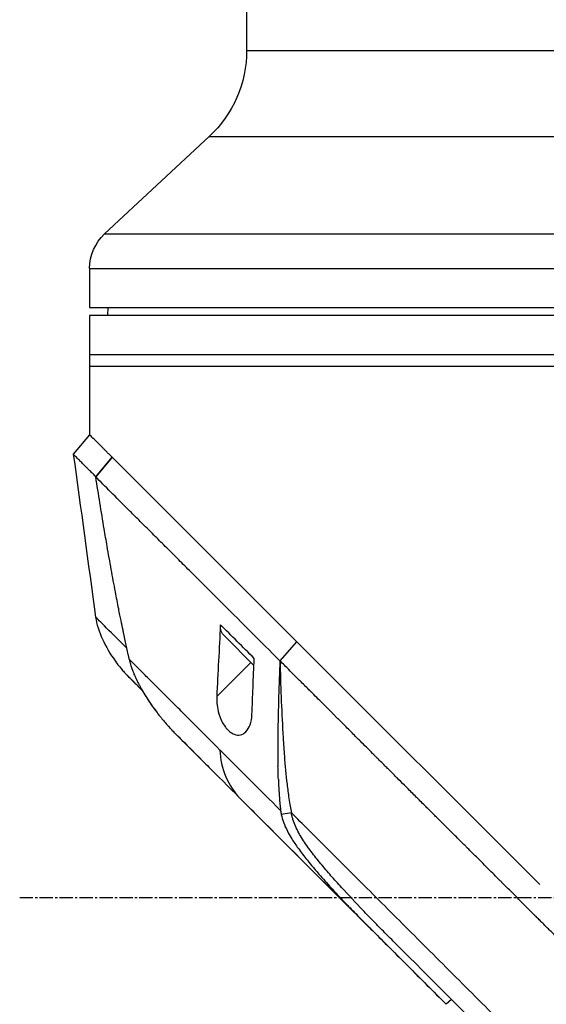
# Model space of a CAD drawing. Header units: millimetres. Extents: x 0 to 4378, y 0 to 2397.
# Tile 151 of 256: x 174 to 241, y 1222 to 1348. Entities that reach past the tile are written whole.
import ezdxf

# ---------------------------------------------------------------- set-up
doc = ezdxf.new("R2010")
doc.units = ezdxf.units.MM
doc.header["$LTSCALE"] = 0.2
doc.linetypes.add('CENTER2', pattern=[1.125, 0.75, -0.125, 0.125, -0.125])
doc.layers.add('02_Center Line', color=1, linetype='CENTER2')

# ---------------------------------------------------------------- blocks, each defined once
blk = doc.blocks.new('Blk$A16R2-5W24D')
for p, q in [((39, 1203.5), (39, 844.08)), ((39, 844.08), (-39, 844.08)), ((43.77, 833.11), (-43.77, 833.11)), ((43.77, 833.11), (57.09, 820.69)), ((57.09, 820.69), (-57.09, 820.69)), ((59, 816.3), (-59, 816.3)), ((59, 816.3), (59, 811.3)), ((59, 811.3), (-59, 811.3)), ((56.7, 811.3), (56.71, 810.3)), ((-59, 810.3), (59, 810.3)), ((59, 810.3), (59, 795.1)), ((-59, 805.3), (59, 805.3)), ((-59, 803.8), (59, 803.8)), ((59.01, 795.11), (61.08, 792.62)), ((32.62, 768.72), (56.13, 792.23)), ((56.14, 792.24), (56.13, 792.23)), ((58.22, 789.73), (56.13, 792.23)), ((56.14, 792.24), (58.21, 789.75)), ((58.2, 789.72), (58.2, 789.72)), ((58.22, 789.73), (58.21, 789.75)), ((58.21, 789.73), (58.21, 789.73)), ((58.24, 771.86), (58.24, 771.86)), ((38.08, 765.69), (41.84, 769.46)), ((1.68, 737.78), (32.6, 768.7)), ((32.62, 768.72), (32.6, 768.7)), ((34.75, 766.29), (32.6, 768.7)), ((32.62, 768.72), (34.77, 766.3)), ((34.75, 766.29), (34.77, 766.3)), ((38.04, 766.59), (38.04, 766.59)), ((38.47, 766.08), (42.81, 761.74)), ((54.16, 764.38), (54.16, 764.38)), ((47.74, 756.66), (44.61, 753.53)), ((45.22, 754.14), (45.22, 754.14)), ((38.26, 747.18), (13.59, 722.51)), ((33.3, 746.92), (34.59, 746.72)), ((29.81, 740.73), (29.81, 740.73)), ((28.28, 738.92), (28.28, 738.92)), ((26.77, 735.7), (27.24, 736.17)), ((23.17, 733.43), (23.17, 733.43)), ((12.92, 723.14), (13.58, 722.51))]:
    blk.add_line(p, q)
for centre, radius, start, end in [((54, 844.08), 15, 180, 227), ((53, 816.3), 6, 0, 47)]:
    blk.add_arc(centre, radius, start, end)
for centre, major_axis, ratio, start_param, end_param in [((39.71, 771.58), (2.13, -2.12), 0.723634, 6.280692, 6.957577), ((-41.72, 667.2), (97.82, 97.82), 0.000026, 0.415266, 0.449959), ((2.68, 715.21), (62.35, 62.35), 0.000017, 5.251206, 5.402962)]:
    blk.add_ellipse(centre, major_axis=major_axis, ratio=ratio, start_param=start_param, end_param=end_param)
for points, knots in [([(56.14, 792.24), (56.25, 792.35), (56.37, 792.47), (56.58, 792.68), (56.68, 792.78), (56.88, 792.98), (56.98, 793.08), (57.18, 793.28), (57.27, 793.37), (57.71, 793.81), (58.01, 794.11), (58.5, 794.6), (58.69, 794.79), (58.94, 795.04), (59.01, 795.11), (59.01, 795.11)], [-1, -1, -1, -1, -0.9375, -0.9375, -0.875, -0.875, -0.8125, -0.8125, -0.75, -0.75, -0.5, -0.5, -0.25, -0.25, 0, 0, 0, 0]), ([(58.21, 789.75), (58.29, 789.83), (58.37, 789.91), (58.52, 790.06), (58.61, 790.15), (58.8, 790.33), (58.94, 790.47), (59.1, 790.64), (59.15, 790.68), (59.28, 790.82), (59.39, 790.92), (59.58, 791.12), (59.7, 791.23), (59.95, 791.49), (60.08, 791.62), (60.34, 791.88), (60.47, 792), (60.66, 792.19), (60.73, 792.26), (60.89, 792.42), (60.96, 792.49), (61.06, 792.58), (61.09, 792.61), (61.08, 792.62)], [-1.7641, -1.7641, -1.7641, -1.7641, -1.717212, -1.717212, -1.664917, -1.664917, -1.509212, -1.509212, -1.471418, -1.471418, -1.368776, -1.368776, -1.210279, -1.210279, -0.998956, -0.998956, -0.750291, -0.750291, -0.563416, -0.563416, -0.281667, -0.281667, 0, 0, 0, 0]), ([(34.77, 766.3), (37.24, 768.76), (39.63, 771.15), (42.49, 774.01), (43.05, 774.58), (44.17, 775.69), (44.72, 776.24), (45.54, 777.05), (45.81, 777.32), (46.34, 777.85), (46.61, 778.11), (47.14, 778.64), (47.4, 778.9), (47.91, 779.42), (48.16, 779.68), (48.92, 780.44), (49.43, 780.93), (50.4, 781.9), (50.88, 782.38), (51.81, 783.31), (52.27, 783.76), (53.15, 784.64), (53.58, 785.07), (54.82, 786.31), (55.59, 787.09), (57.01, 788.5), (57.65, 789.16), (58.22, 789.73)], [0, 0, 0, 0, 0.25, 0.25, 0.3125, 0.3125, 0.375, 0.375, 0.40625, 0.40625, 0.4375, 0.4375, 0.46875, 0.46875, 0.5, 0.5, 0.5625, 0.5625, 0.625, 0.625, 0.6875, 0.6875, 0.75, 0.75, 0.875, 0.875, 0.9999999, 0.9999999, 0.9999999, 0.9999999]), ([(53.96, 766.49), (53.96, 766.52), (53.97, 766.55), (53.98, 766.61), (53.99, 766.65), (54.02, 766.75), (54.03, 766.82), (54.08, 767.02), (54.11, 767.16), (54.2, 767.56), (54.25, 767.83), (54.42, 768.6), (54.54, 769.15), (54.69, 769.86), (54.72, 770.02), (54.83, 770.59), (54.92, 771), (55.05, 771.64), (55.1, 771.87), (55.2, 772.38), (55.25, 772.65), (55.44, 773.63), (55.58, 774.35), (55.9, 776.02), (56.07, 776.98), (56.43, 778.92), (56.6, 779.9), (56.9, 781.62), (57.02, 782.35), (57.33, 784.2), (57.51, 785.31), (57.87, 787.52), (58.04, 788.63), (58.22, 789.73)], [-2.404467, -2.404467, -2.404467, -2.404467, -2.38808, -2.38808, -2.374992, -2.374992, -2.352767, -2.352767, -2.307428, -2.307428, -2.215977, -2.215977, -2.043234, -2.043234, -1.996265, -1.996265, -1.870126, -1.870126, -1.797499, -1.797499, -1.714594, -1.714594, -1.493987, -1.493987, -1.199681, -1.199681, -0.898168, -0.898168, -0.672429, -0.672429, -0.336384, -0.336384, -0.000002, -0.000002, -0.000002, -0.000002]), ([(42.34, 770.89), (42.42, 769.36), (42.5, 767.81), (42.66, 764.74), (42.74, 763.24), (42.81, 761.74)], [0.000001, 0.000001, 0.000001, 0.000001, 0.555059, 0.555059, 1.110141, 1.110141, 1.110141, 1.110141]), ([(-30.18, 701.34), (-29.79, 701.73), (-29.39, 702.14), (-28.97, 702.56), (-28.55, 702.98), (-28.13, 703.4), (-27.69, 703.84), (-27.55, 703.98), (-27.41, 704.12), (-27.27, 704.26), (-27.13, 704.4), (-26.99, 704.54), (-26.85, 704.68), (-26.71, 704.82), (-26.57, 704.96), (-26.43, 705.1), (-26.42, 705.12), (-26.4, 705.13), (-26.39, 705.14), (-26.27, 705.26), (-26.17, 705.37), (-26.06, 705.47), (-25.95, 705.58), (-25.84, 705.69), (-25.73, 705.8), (-25.64, 705.89), (-25.54, 705.99), (-25.45, 706.08), (-25.14, 706.39), (-24.81, 706.72), (-24.48, 707.05), (-24.14, 707.39), (-23.8, 707.73), (-23.44, 708.09), (-23.34, 708.19), (-23.23, 708.3), (-23.13, 708.4), (-23.02, 708.5), (-22.92, 708.61), (-22.82, 708.71), (-22.72, 708.81), (-22.61, 708.91), (-22.52, 709.01), (-22.5, 709.03), (-22.49, 709.04), (-22.48, 709.05), (-22.45, 709.08), (-22.43, 709.1), (-22.41, 709.12), (-22.37, 709.16), (-22.34, 709.19), (-22.31, 709.22), (-22.28, 709.24), (-22.26, 709.27), (-22.24, 709.29), (-22.17, 709.36), (-22.09, 709.43), (-22, 709.52), (-21.91, 709.62), (-21.81, 709.72), (-21.69, 709.83), (-21.58, 709.95), (-21.45, 710.07), (-21.32, 710.21), (-21.3, 710.23), (-21.28, 710.25), (-21.26, 710.27), (-21.11, 710.41), (-20.96, 710.57), (-20.79, 710.74), (-20.72, 710.8), (-20.66, 710.87), (-20.59, 710.93), (-20.54, 710.98), (-20.48, 711.04), (-20.43, 711.09), (-20.33, 711.19), (-20.23, 711.29), (-20.14, 711.39), (-20.04, 711.49), (-19.94, 711.58), (-19.85, 711.67), (-19.83, 711.69), (-19.8, 711.72), (-19.78, 711.74), (-19.58, 711.94), (-19.39, 712.13), (-19.21, 712.31), (-19.03, 712.49), (-18.87, 712.65), (-18.71, 712.81), (-18.6, 712.92), (-18.5, 713.02), (-18.4, 713.12), (-18.17, 713.34), (-17.94, 713.58), (-17.69, 713.83), (-17.44, 714.08), (-17.18, 714.34), (-16.9, 714.62), (-16.63, 714.89), (-16.33, 715.18), (-16.03, 715.49), (-15.74, 715.78), (-15.44, 716.08), (-15.13, 716.39), (-15.11, 716.41), (-15.09, 716.42), (-15.08, 716.44), (-14.98, 716.54), (-14.88, 716.64), (-14.78, 716.74), (-14.68, 716.84), (-14.57, 716.94), (-14.48, 717.04), (-14.44, 717.08), (-14.4, 717.12), (-14.36, 717.16), (-14.35, 717.17), (-14.34, 717.18), (-14.32, 717.19), (-14.08, 717.44), (-13.83, 717.69), (-13.59, 717.93), (-13.35, 718.17), (-13.1, 718.42), (-12.86, 718.66), (-12.62, 718.9), (-12.38, 719.14), (-12.14, 719.38), (-12.07, 719.45), (-12.01, 719.51), (-11.94, 719.58), (-11.62, 719.9), (-11.31, 720.21), (-10.99, 720.53), (-10.73, 720.79), (-10.47, 721.06), (-10.21, 721.32), (-9.84, 721.68), (-9.47, 722.05), (-9.11, 722.42), (-8.74, 722.79), (-8.37, 723.16), (-8, 723.52), (-7.63, 723.9), (-7.26, 724.27), (-6.9, 724.63), (-6.63, 724.9), (-6.36, 725.17), (-6.1, 725.43), (-6.09, 725.44), (-6.08, 725.45), (-6.07, 725.46), (-5.97, 725.56), (-5.88, 725.65), (-5.78, 725.75), (-5.69, 725.84), (-5.6, 725.93), (-5.5, 726.03), (-5.49, 726.04), (-5.47, 726.06), (-5.46, 726.07), (-5.24, 726.29), (-5.01, 726.52), (-4.77, 726.76), (-4.7, 726.83), (-4.63, 726.91), (-4.55, 726.98), (-4.48, 727.06), (-4.4, 727.13), (-4.32, 727.21), (-4.3, 727.24), (-4.27, 727.26), (-4.25, 727.29), (-4.17, 727.36), (-4.09, 727.45), (-4.01, 727.53), (-3.92, 727.61), (-3.84, 727.69), (-3.76, 727.78), (-3.74, 727.79), (-3.72, 727.81), (-3.71, 727.83), (-3.53, 728.01), (-3.36, 728.17), (-3.21, 728.33), (-3.05, 728.48), (-2.91, 728.63), (-2.78, 728.76), (-2.66, 728.88), (-2.54, 729), (-2.44, 729.1), (-2.34, 729.2), (-2.25, 729.29), (-2.17, 729.37), (-2.09, 729.44), (-2.03, 729.51), (-1.97, 729.56), (-1.96, 729.58), (-1.94, 729.6), (-1.92, 729.62), (-1.9, 729.63), (-1.88, 729.65), (-1.86, 729.68), (-1.5, 730.04), (-1.13, 730.41), (-0.75, 730.79), (-0.43, 731.11), (-0.11, 731.44), (0.23, 731.77), (0.3, 731.84), (0.38, 731.92), (0.46, 732), (0.53, 732.08), (0.61, 732.15), (0.69, 732.23), (0.71, 732.26), (0.74, 732.28), (0.76, 732.3), (0.95, 732.49), (1.12, 732.66), (1.28, 732.83), (1.45, 732.99), (1.6, 733.15), (1.74, 733.29), (1.89, 733.43), (2.02, 733.56), (2.14, 733.68), (2.18, 733.73), (2.23, 733.77), (2.28, 733.82), (2.3, 733.84), (2.32, 733.86), (2.34, 733.89), (2.69, 734.23), (3.03, 734.57), (3.37, 734.91), (3.7, 735.25), (4.04, 735.59), (4.38, 735.93), (4.72, 736.27), (5.07, 736.61), (5.41, 736.96), (5.76, 737.31), (6.11, 737.65), (6.46, 738), (6.47, 738.01), (6.47, 738.02), (6.48, 738.02), (6.58, 738.13), (6.69, 738.24), (6.8, 738.34), (6.91, 738.45), (7.02, 738.57), (7.13, 738.68), (7.37, 738.92), (7.61, 739.15), (7.84, 739.39), (8.08, 739.62), (8.31, 739.86), (8.54, 740.08), (8.77, 740.32), (9.01, 740.55), (9.23, 740.78), (9.46, 741.01), (9.69, 741.23), (9.91, 741.45), (10.13, 741.68), (10.36, 741.9), (10.57, 742.11), (10.59, 742.13), (10.61, 742.15), (10.62, 742.17), (10.69, 742.23), (10.75, 742.29), (10.82, 742.36), (10.84, 742.38), (10.86, 742.4), (10.88, 742.42), (10.97, 742.51), (11.07, 742.62), (11.19, 742.73), (11.31, 742.85), (11.44, 742.98), (11.58, 743.12), (11.71, 743.24), (11.84, 743.38), (11.99, 743.53), (12.01, 743.54), (12.02, 743.56), (12.03, 743.57), (12.2, 743.74), (12.38, 743.92), (12.57, 744.11), (12.62, 744.16), (12.66, 744.2), (12.7, 744.24), (12.85, 744.39), (12.99, 744.53), (13.13, 744.67), (13.22, 744.75), (13.3, 744.84), (13.38, 744.92), (13.59, 745.13), (13.79, 745.33), (13.98, 745.51), (14.16, 745.69), (14.33, 745.86), (14.49, 746.02), (14.54, 746.07), (14.59, 746.12), (14.64, 746.18), (14.7, 746.23), (14.76, 746.29), (14.82, 746.35), (14.97, 746.5), (15.13, 746.66), (15.29, 746.82), (15.44, 746.97), (15.6, 747.13), (15.76, 747.28), (15.88, 747.41), (16.01, 747.54), (16.13, 747.66), (16.54, 748.07), (16.94, 748.46), (17.32, 748.85), (17.35, 748.87), (17.37, 748.9), (17.4, 748.92), (17.8, 749.33), (18.19, 749.72), (18.57, 750.09), (18.68, 750.21), (18.79, 750.32), (18.9, 750.43), (19.21, 750.73), (19.52, 751.04), (19.84, 751.37), (19.88, 751.4), (19.91, 751.43), (19.95, 751.47), (20.27, 751.79), (20.6, 752.13), (20.94, 752.47), (20.98, 752.5), (21.01, 752.53), (21.05, 752.57), (21.12, 752.64), (21.19, 752.72), (21.27, 752.79), (21.62, 753.14), (21.98, 753.5), (22.35, 753.87), (22.37, 753.89), (22.39, 753.91), (22.41, 753.93), (22.51, 754.03), (22.61, 754.13), (22.71, 754.23), (22.8, 754.32), (22.88, 754.4), (22.96, 754.48), (23.22, 754.75), (23.48, 755.01), (23.74, 755.27), (24, 755.53), (24.26, 755.78), (24.51, 756.04), (24.67, 756.2), (24.83, 756.36), (24.99, 756.51), (25.19, 756.71), (25.38, 756.91), (25.58, 757.11), (25.78, 757.31), (25.98, 757.51), (26.18, 757.71), (26.37, 757.9), (26.57, 758.1), (26.77, 758.3), (26.84, 758.37), (26.91, 758.44), (26.98, 758.51), (27, 758.53), (27.01, 758.54), (27.02, 758.55), (27.13, 758.66), (27.25, 758.78), (27.37, 758.9), (27.48, 759.01), (27.6, 759.13), (27.71, 759.24), (27.81, 759.34), (27.9, 759.44), (28, 759.53), (28.04, 759.58), (28.09, 759.62), (28.13, 759.67), (28.45, 759.98), (28.75, 760.29), (29.04, 760.58), (29.33, 760.87), (29.61, 761.15), (29.88, 761.41), (30.14, 761.67), (30.39, 761.93), (30.63, 762.17), (30.69, 762.22), (30.75, 762.28), (30.81, 762.34), (30.84, 762.38), (30.88, 762.41), (30.92, 762.45), (30.92, 762.46), (30.92, 762.46), (30.93, 762.46), (31.11, 762.65), (31.3, 762.84), (31.49, 763.03), (31.68, 763.21), (31.87, 763.4), (32.05, 763.59), (32.12, 763.66), (32.19, 763.73), (32.26, 763.8), (32.71, 764.25), (33.17, 764.7), (33.62, 765.16), (34, 765.54), (34.37, 765.91), (34.75, 766.29)], [-1, -1, -1, -1, -0.9789296, -0.9789296, -0.9789296, -0.9581244, -0.9581244, -0.9581244, -0.9515451, -0.9515451, -0.9515451, -0.9449348, -0.9449348, -0.9449348, -0.9382041, -0.9382041, -0.9382041, -0.9375, -0.9375, -0.9375, -0.9319977, -0.9319977, -0.9319977, -0.9263951, -0.9263951, -0.9263951, -0.921504, -0.921504, -0.921504, -0.9055419, -0.9055419, -0.9055419, -0.8896704, -0.8896704, -0.8896704, -0.8851265, -0.8851265, -0.8851265, -0.8805228, -0.8805228, -0.8805228, -0.875695, -0.875695, -0.875695, -0.875, -0.875, -0.875, -0.8738027, -0.8738027, -0.8738027, -0.871339, -0.871339, -0.871339, -0.8694745, -0.8694745, -0.8694745, -0.8642105, -0.8642105, -0.8642105, -0.8589421, -0.8589421, -0.8589421, -0.853667, -0.853667, -0.853667, -0.8528979, -0.8528979, -0.8528979, -0.8475582, -0.8475582, -0.8475582, -0.8455145, -0.8455145, -0.8455145, -0.84375, -0.84375, -0.84375, -0.8401552, -0.8401552, -0.8401552, -0.8363637, -0.8363637, -0.8363637, -0.8353788, -0.8353788, -0.8353788, -0.826964, -0.826964, -0.826964, -0.8184892, -0.8184892, -0.8184892, -0.8125358, -0.8125358, -0.8125358, -0.799416, -0.799416, -0.799416, -0.7862374, -0.7862374, -0.7862374, -0.7730127, -0.7730127, -0.7730127, -0.7604312, -0.7604312, -0.7604312, -0.7597326, -0.7597326, -0.7597326, -0.7557579, -0.7557579, -0.7557579, -0.7516937, -0.7516937, -0.7516937, -0.75, -0.75, -0.75, -0.7495095, -0.7495095, -0.7495095, -0.738744, -0.738744, -0.738744, -0.7278633, -0.7278633, -0.7278633, -0.7168641, -0.7168641, -0.7168641, -0.7138982, -0.7138982, -0.7138982, -0.699398, -0.699398, -0.699398, -0.6875, -0.6875, -0.6875, -0.6708213, -0.6708213, -0.6708213, -0.6540892, -0.6540892, -0.6540892, -0.6372304, -0.6372304, -0.6372304, -0.625, -0.625, -0.625, -0.6245336, -0.6245336, -0.6245336, -0.6200516, -0.6200516, -0.6200516, -0.6155535, -0.6155535, -0.6155535, -0.6148977, -0.6148977, -0.6148977, -0.6047574, -0.6047574, -0.6047574, -0.601782, -0.601782, -0.601782, -0.5990028, -0.5990028, -0.5990028, -0.5982143, -0.5982143, -0.5982143, -0.5957162, -0.5957162, -0.5957162, -0.5932599, -0.5932599, -0.5932599, -0.5927372, -0.5927372, -0.5927372, -0.5872406, -0.5872406, -0.5872406, -0.581718, -0.581718, -0.581718, -0.5763525, -0.5763525, -0.5763525, -0.5709392, -0.5709392, -0.5709392, -0.5654651, -0.5654651, -0.5654651, -0.5637081, -0.5637081, -0.5637081, -0.5625, -0.5625, -0.5625, -0.545469, -0.545469, -0.545469, -0.53125, -0.53125, -0.53125, -0.5282658, -0.5282658, -0.5282658, -0.5253909, -0.5253909, -0.5253909, -0.5245175, -0.5245175, -0.5245175, -0.5174983, -0.5174983, -0.5174983, -0.5103448, -0.5103448, -0.5103448, -0.5030587, -0.5030587, -0.5030587, -0.5001152, -0.5001152, -0.5001152, -0.4990096, -0.4990096, -0.4990096, -0.4837025, -0.4837025, -0.4837025, -0.4685308, -0.4685308, -0.4685308, -0.4531559, -0.4531559, -0.4531559, -0.4377811, -0.4377811, -0.4377811, -0.4375, -0.4375, -0.4375, -0.4329347, -0.4329347, -0.4329347, -0.4283694, -0.4283694, -0.4283694, -0.4184079, -0.4184079, -0.4184079, -0.408246, -0.408246, -0.408246, -0.3977585, -0.3977585, -0.3977585, -0.3870567, -0.3870567, -0.3870567, -0.3760297, -0.3760297, -0.3760297, -0.375, -0.375, -0.375, -0.370183, -0.370183, -0.370183, -0.3689622, -0.3689622, -0.3689622, -0.3630616, -0.3630616, -0.3630616, -0.3571539, -0.3571539, -0.3571539, -0.3517039, -0.3517039, -0.3517039, -0.3512462, -0.3512462, -0.3512462, -0.3451806, -0.3451806, -0.3451806, -0.34375, -0.34375, -0.34375, -0.3385373, -0.3385373, -0.3385373, -0.3351938, -0.3351938, -0.3351938, -0.3266595, -0.3266595, -0.3266595, -0.3181557, -0.3181557, -0.3181557, -0.3153279, -0.3153279, -0.3153279, -0.3125, -0.3125, -0.3125, -0.3057124, -0.3057124, -0.3057124, -0.2989718, -0.2989718, -0.2989718, -0.2935114, -0.2935114, -0.2935114, -0.2757097, -0.2757097, -0.2757097, -0.2745503, -0.2745503, -0.2745503, -0.2556523, -0.2556523, -0.2556523, -0.25, -0.25, -0.25, -0.2343962, -0.2343962, -0.2343962, -0.2327153, -0.2327153, -0.2327153, -0.2171142, -0.2171142, -0.2171142, -0.2155792, -0.2155792, -0.2155792, -0.2121786, -0.2121786, -0.2121786, -0.196408, -0.196408, -0.196408, -0.195491, -0.195491, -0.195491, -0.1911869, -0.1911869, -0.1911869, -0.1875, -0.1875, -0.1875, -0.1755694, -0.1755694, -0.1755694, -0.1636589, -0.1636589, -0.1636589, -0.15625, -0.15625, -0.15625, -0.1469514, -0.1469514, -0.1469514, -0.1377448, -0.1377448, -0.1377448, -0.1287205, -0.1287205, -0.1287205, -0.1255778, -0.1255778, -0.1255778, -0.125, -0.125, -0.125, -0.1200029, -0.1200029, -0.1200029, -0.1150898, -0.1150898, -0.1150898, -0.1110546, -0.1110546, -0.1110546, -0.1091039, -0.1091039, -0.1091039, -0.0953851, -0.0953851, -0.0953851, -0.0816866, -0.0816866, -0.0816866, -0.0680382, -0.0680382, -0.0680382, -0.064702, -0.064702, -0.064702, -0.0627335, -0.0627335, -0.0627335, -0.0625, -0.0625, -0.0625, -0.0529112, -0.0529112, -0.0529112, -0.0435346, -0.0435346, -0.0435346, -0.0400854, -0.0400854, -0.0400854, -0.01801, -0.01801, -0.01801, 0, 0, 0, 0]), ([(34.75, 766.29), (34.75, 766.09), (34.74, 765.89), (34.7, 764.16), (34.65, 762.62), (34.52, 759.56), (34.45, 758.01), (34.31, 755.67), (34.25, 754.89), (34.11, 752.94), (34, 751.75), (33.79, 749.96), (33.71, 749.36), (33.5, 748), (33.4, 747.5), (33.3, 746.92)], [-1.761937, -1.761937, -1.761937, -1.761937, -1.707736, -1.707736, -1.302327, -1.302327, -0.895804, -0.895804, -0.684392, -0.684392, -0.36059, -0.36059, -0.198801, -0.198801, 0, 0, 0, 0]), ([(34.77, 766.3), (34.83, 764.78), (34.89, 763.26), (34.98, 760.1), (35.01, 758.46), (35.03, 755.99), (35.04, 755.16), (35.03, 753.83), (35.02, 753.32), (35.01, 752.82)], [-1, -1, -1, -1, -0.7573218, -0.7573218, -0.4967513, -0.4967513, -0.3664661, -0.3664661, -0.2872955, -0.2872955, -0.2872955, -0.2872955]), ([(38.33, 759.43), (38.28, 760.59), (38.24, 761.74), (38.14, 764.13), (38.09, 765.36), (38.04, 766.59)], [0.000001, 0.000001, 0.000001, 0.000001, 0.4235636, 0.4235636, 0.8687454, 0.8687454, 0.8687454, 0.8687454]), ([(42.4, 754.92), (43.49, 756.02), (44.57, 757.1), (45.87, 758.4), (46.13, 758.66), (46.65, 759.18), (46.9, 759.43), (47.66, 760.19), (48.16, 760.69), (48.89, 761.42), (49.13, 761.66), (49.49, 762.02), (49.61, 762.14), (49.85, 762.38), (49.97, 762.5), (50.32, 762.85), (50.55, 763.08), (51, 763.53), (51.23, 763.76), (51.67, 764.2), (51.89, 764.42), (52.32, 764.85), (52.54, 765.07), (53.16, 765.69), (53.57, 766.1), (53.96, 766.49)], [-1, -1, -1, -1, -0.75, -0.75, -0.6875, -0.6875, -0.625, -0.625, -0.5, -0.5, -0.4375, -0.4375, -0.40625, -0.40625, -0.375, -0.375, -0.3125, -0.3125, -0.25, -0.25, -0.1875, -0.1875, -0.125, -0.125, 0, 0, 0, 0]), ([(53.96, 766.49), (53.95, 766.46), (53.94, 766.43), (53.94, 766.4), (53.93, 766.37), (53.92, 766.34), (53.91, 766.3), (53.91, 766.27), (53.9, 766.24), (53.89, 766.2), (53.88, 766.17), (53.87, 766.14), (53.86, 766.11), (53.85, 766.05), (53.83, 765.98), (53.81, 765.9), (53.79, 765.83), (53.76, 765.75), (53.74, 765.67), (53.72, 765.6), (53.69, 765.52), (53.66, 765.43), (53.63, 765.35), (53.6, 765.27), (53.57, 765.18), (53.56, 765.15), (53.55, 765.12), (53.54, 765.1), (53.51, 765), (53.47, 764.9), (53.43, 764.79), (53.4, 764.73), (53.38, 764.67), (53.35, 764.6), (53.31, 764.51), (53.26, 764.4), (53.22, 764.3), (53.19, 764.24), (53.16, 764.18), (53.14, 764.12), (53.08, 763.99), (53.01, 763.85), (52.94, 763.71), (52.88, 763.58), (52.81, 763.45), (52.74, 763.32), (52.72, 763.27), (52.69, 763.22), (52.66, 763.17), (52.56, 762.98), (52.45, 762.78), (52.34, 762.58), (52.24, 762.4), (52.13, 762.22), (52.02, 762.04), (52, 762.01), (51.98, 761.98), (51.97, 761.95), (51.84, 761.75), (51.71, 761.54), (51.58, 761.34), (51.43, 761.12), (51.28, 760.9), (51.13, 760.68), (50.98, 760.46), (50.82, 760.23), (50.65, 760.01), (50.62, 759.97), (50.59, 759.94), (50.57, 759.9), (50.49, 759.8), (50.42, 759.7), (50.35, 759.61), (50.2, 759.42), (50.05, 759.23), (49.9, 759.05), (49.75, 758.86), (49.6, 758.68), (49.45, 758.5), (49.38, 758.42), (49.31, 758.34), (49.24, 758.26), (49.16, 758.16), (49.08, 758.07), (48.99, 757.97)], [0.0000066, 0.0000066, 0.0000066, 0.0000066, 0.008374, 0.008374, 0.008374, 0.0162492, 0.0162492, 0.0162492, 0.0235172, 0.0235172, 0.0235172, 0.0298261, 0.0298261, 0.0298261, 0.0423466, 0.0423466, 0.0423466, 0.0543479, 0.0543479, 0.0543479, 0.0658623, 0.0658623, 0.0658623, 0.0766898, 0.0766898, 0.0766898, 0.0799038, 0.0799038, 0.0799038, 0.0915823, 0.0915823, 0.0915823, 0.0984364, 0.0984364, 0.0984364, 0.1088566, 0.1088566, 0.1088566, 0.1147313, 0.1147313, 0.1147313, 0.1271928, 0.1271928, 0.1271928, 0.1386374, 0.1386374, 0.1386374, 0.1428609, 0.1428609, 0.1428609, 0.1584541, 0.1584541, 0.1584541, 0.1719542, 0.1719542, 0.1719542, 0.1740467, 0.1740467, 0.1740467, 0.1888513, 0.1888513, 0.1888513, 0.2050456, 0.2050456, 0.2050456, 0.2216659, 0.2216659, 0.2216659, 0.2246228, 0.2246228, 0.2246228, 0.231945, 0.231945, 0.231945, 0.2463752, 0.2463752, 0.2463752, 0.2606734, 0.2606734, 0.2606734, 0.2668781, 0.2668781, 0.2668781, 0.2745832, 0.2745832, 0.2745832, 0.2745832]), ([(55.75, 766.28), (55.52, 765.94), (55.27, 765.62), (54.87, 765.15), (54.74, 764.99), (54.53, 764.76), (54.46, 764.69), (54.35, 764.57), (54.32, 764.54), (54.26, 764.48), (54.25, 764.46), (54.22, 764.44), (54.22, 764.43), (54.21, 764.42), (54.2, 764.42), (54.19, 764.41), (54.19, 764.41), (54.18, 764.4), (54.18, 764.4), (54.18, 764.39), (54.17, 764.39), (54.17, 764.39)], [0, 0, 0, 0, 0.1228923, 0.1228923, 0.1846053, 0.1846053, 0.2154825, 0.2154825, 0.2309866, 0.2309866, 0.2390268, 0.2390268, 0.2414453, 0.2414453, 0.2436049, 0.2436049, 0.2456247, 0.2456247, 0.2491643, 0.2491643, 0.2529399, 0.2529399, 0.2529399, 0.2529399]), ([(54.14, 764.36), (54.09, 764.3), (53.85, 764.06), (53.17, 763.38), (52.77, 762.99), (52.31, 762.52)], [0, 0, 0, 0, 0.5052375, 0.5052375, 0.9155186, 0.9155186, 0.9155186, 0.9155186]), ([(53.07, 763.29), (53.12, 763.33), (53.16, 763.37), (53.2, 763.42), (53.23, 763.44), (53.26, 763.47), (53.28, 763.5)], [-0.1457101, -0.1457101, -0.1457101, -0.1457101, -0.0607356, -0.0607356, -0.0607356, 0, 0, 0, 0]), ([(53.28, 763.5), (53.38, 763.6), (53.48, 763.69), (53.67, 763.89), (53.77, 763.99), (53.89, 764.11), (53.93, 764.15), (53.96, 764.18)], [-1, -1, -1, -1, -0.662973, -0.662973, -0.2288258, -0.2288258, 0, 0, 0, 0]), ([(52.31, 762.52), (52.2, 762.33), (52.08, 762.14), (51.86, 761.78), (51.75, 761.6), (51.44, 761.12), (51.24, 760.82), (50.71, 760.08), (50.38, 759.65), (50.02, 759.19), (50, 759.17), (49.98, 759.14)], [-0.5625867, -0.5625867, -0.5625867, -0.5625867, -0.4961584, -0.4961584, -0.434071, -0.434071, -0.3254902, -0.3254902, -0.1627948, -0.1627948, -0.1518324, -0.1518324, -0.1518324, -0.1518324]), ([(42.81, 761.74), (42.82, 761.46), (42.82, 761.17), (42.76, 760.54), (42.7, 760.19), (42.51, 759.41), (42.36, 758.97), (42.04, 758.34), (41.92, 758.14), (41.69, 757.81), (41.59, 757.68), (41.37, 757.44), (41.25, 757.33), (40.95, 757.1), (40.78, 757), (40.31, 756.82), (40.04, 756.8), (39.53, 756.91), (39.3, 757.05), (38.87, 757.47), (38.69, 757.78), (38.42, 758.52), (38.34, 758.95), (38.33, 759.43)], [-1.2335, -1.2335, -1.2335, -1.2335, -1.132064, -1.132064, -1.02217, -1.02217, -0.882, -0.882, -0.810034, -0.810034, -0.75577, -0.75577, -0.699246, -0.699246, -0.616751, -0.616751, -0.481893, -0.481893, -0.338959, -0.338959, -0.171786, -0.171786, -0.000001, -0.000001, -0.000001, -0.000001]), ([(47.96, 756.88), (48.11, 757.03), (48.26, 757.18), (48.6, 757.55), (48.8, 757.76), (48.99, 757.97)], [0.02321, 0.02321, 0.02321, 0.02321, 0.0865319, 0.0865319, 0.1730601, 0.1730601, 0.1730601, 0.1730601]), ([(34.96, 751.22), (34.97, 751.43), (34.98, 751.63), (34.98, 751.83), (34.99, 751.85), (34.99, 751.87), (34.99, 751.89), (34.99, 751.97), (34.99, 752.05), (34.99, 752.12), (35, 752.36), (35.01, 752.59), (35.01, 752.82)], [0.00589664, 0.00589664, 0.00589664, 0.00589664, 0.006613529, 0.006613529, 0.006613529, 0.006685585, 0.006685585, 0.006685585, 0.006959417, 0.006959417, 0.006959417, 0.00777951, 0.00777951, 0.00777951, 0.00777951]), ([(34.96, 751.22), (34.94, 750.71), (34.92, 750.19), (34.89, 749.67), (34.88, 749.63), (34.88, 749.59), (34.88, 749.54), (34.87, 749.46), (34.87, 749.38), (34.86, 749.3), (34.84, 749.01), (34.82, 748.73), (34.8, 748.44), (34.79, 748.3), (34.77, 748.16), (34.76, 748.01), (34.76, 747.97), (34.75, 747.93), (34.75, 747.89), (34.73, 747.72), (34.71, 747.54), (34.69, 747.37), (34.69, 747.32), (34.68, 747.28), (34.68, 747.24), (34.68, 747.22), (34.67, 747.21), (34.67, 747.2)], [-0.2047521, -0.2047521, -0.2047521, -0.2047521, -0.1250997, -0.1250997, -0.1250997, -0.118451, -0.118451, -0.118451, -0.1058955, -0.1058955, -0.1058955, -0.0623385, -0.0623385, -0.0623385, -0.0407529, -0.0407529, -0.0407529, -0.0346867, -0.0346867, -0.0346867, -0.0081816, -0.0081816, -0.0081816, -0.0016833, -0.0016833, -0.0016833, 0, 0, 0, 0]), ([(-10.83, 702.79), (-8.74, 704.88), (-6.62, 707), (-2.32, 711.3), (-0.15, 713.47), (4.23, 717.85), (6.43, 720.05), (9.74, 723.36), (10.84, 724.46), (13.06, 726.68), (14.18, 727.8), (16.34, 729.96), (17.38, 731), (20.42, 734.04), (22.43, 736.05), (25.91, 739.53), (27.41, 741.03), (30.38, 744), (31.85, 745.47), (33.3, 746.92)], [0, 0, 0, 0, 0.1448174, 0.1448174, 0.2896349, 0.2896349, 0.4344523, 0.4344523, 0.506861, 0.506861, 0.5792697, 0.5792697, 0.6516784, 0.6516784, 0.7896349, 0.7896349, 0.8948175, 0.8948175, 1, 1, 1, 1]), ([(20, 730.22), (20.47, 730.69), (20.94, 731.16), (21.65, 731.87), (21.88, 732.11), (22.35, 732.59), (22.58, 732.82), (23.28, 733.54), (23.74, 734.02), (25.13, 735.46), (26.04, 736.43), (27.38, 737.91), (27.83, 738.4), (28.7, 739.4), (29.13, 739.91), (29.97, 740.93), (30.39, 741.44), (30.98, 742.23), (31.17, 742.49), (31.54, 743.02), (31.72, 743.29), (32.23, 744.1), (32.53, 744.65), (32.9, 745.49), (33.01, 745.77), (33.15, 746.2), (33.19, 746.34), (33.26, 746.63), (33.29, 746.78), (33.3, 746.92)], [-0.9836552, -0.9836552, -0.9836552, -0.9836552, -0.8942433, -0.8942433, -0.8495311, -0.8495311, -0.8048189, -0.8048189, -0.7153946, -0.7153946, -0.5365459, -0.5365459, -0.4471216, -0.4471216, -0.3576972, -0.3576972, -0.2682729, -0.2682729, -0.2235607, -0.2235607, -0.1788486, -0.1788486, -0.0894242, -0.0894242, -0.0447121, -0.0447121, -0.022356, -0.022356, 0, 0, 0, 0]), ([(34.59, 746.72), (34.52, 746.38), (34.43, 746.04), (34.17, 745.33), (34, 744.96), (33.66, 744.3), (33.51, 744.02), (33.1, 743.34), (32.83, 742.94), (32.2, 742.05), (31.84, 741.57), (31.21, 740.79), (30.97, 740.49), (30.43, 739.85), (30.12, 739.48), (29.29, 738.53), (28.77, 737.95), (27.82, 736.9), (27.4, 736.45), (26.66, 735.67), (26.34, 735.33), (25.51, 734.47), (25.01, 733.95), (24.26, 733.19), (24.01, 732.94), (23.45, 732.37), (23.16, 732.09), (22.98, 731.91)], [0.000007, 0.000007, 0.000007, 0.000007, 0.117798, 0.117798, 0.251175, 0.251175, 0.349084, 0.349084, 0.494735, 0.494735, 0.677607, 0.677607, 0.790378, 0.790378, 0.924251, 0.924251, 1.135894, 1.135894, 1.296658, 1.296658, 1.41983, 1.41983, 1.609168, 1.609168, 1.706438, 1.706438, 1.824074, 1.824074, 1.824074, 1.824074]), ([(34.67, 747.2), (34.66, 747.13), (34.65, 747.03), (34.62, 746.88), (34.61, 746.8), (34.59, 746.72)], [-0.05435955, -0.05435955, -0.05435955, -0.05435955, -0.02785701, -0.02785701, -0.00000489, -0.00000489, -0.00000489, -0.00000489]), ([(22.98, 731.91), (21.94, 730.86), (20.41, 729.34), (16.86, 725.78), (15.22, 724.14), (13.58, 722.51)], [-1.50922, -1.50922, -1.50922, -1.50922, -0.694288, -0.694288, 0, 0, 0, 0])]:
    blk.add_open_spline(points, degree=3, knots=knots)
for points in [[(61.08, 792.62), (60.13, 785.7), (59.19, 778.78), (58.24, 771.86)], [(54.27, 767.88), (56.63, 770.25), (58.2, 771.82), (58.24, 771.86)], [(58.24, 771.86), (58, 770.08), (56.98, 768), (55.75, 766.28)], [(38.04, 766.59), (39.51, 768.06), (40.94, 769.5), (42.34, 770.89)], [(53.96, 764.18), (54.07, 764.28), (54.14, 764.36), (54.16, 764.38)], [(54.16, 764.38), (54.16, 764.38), (54.16, 764.37), (54.14, 764.36)], [(54.17, 764.39), (54.17, 764.38), (54.17, 764.38), (54.16, 764.38)], [(47.96, 756.88), (45.43, 754.36), (42.82, 751.73), (39.84, 748.76)], [(47.92, 756.84), (47.06, 755.98), (46.16, 755.08), (45.22, 754.14)], [(48.02, 756.94), (47.94, 756.86), (47.87, 756.79), (47.79, 756.71)], [(42.4, 754.92), (42.36, 752.6), (41.27, 750.19), (39.84, 748.76)], [(45.22, 754.14), (44.76, 753.69), (44.3, 753.22), (43.83, 752.75)], [(45.14, 754.06), (45.17, 754.09), (45.2, 754.12), (45.22, 754.14)], [(39.84, 748.76), (35.85, 744.77), (31.58, 740.5), (27.24, 736.17)], [(38.44, 747.36), (38.16, 747.08), (37.89, 746.81), (37.61, 746.53)], [(29.18, 738.1), (27.38, 736.3), (25.56, 734.48), (23.73, 732.65)], [(26.77, 735.7), (25.54, 734.47), (24.31, 733.23), (23.07, 731.99)], [(23.1, 732.02), (23.28, 732.2), (23.5, 732.42), (23.73, 732.65)], [(20, 730.22), (15.52, 725.73), (10.96, 721.18), (6.48, 716.7)]]:
    blk.add_open_spline(points, degree=3)
at = {"layer": '02_Center Line', "ltscale": 11.288275}
blk.add_line((67.91, 736.1), (-222.91, 736.1), dxfattribs=at)

msp = doc.modelspace()

# ---------------------------------------------------------------- block references
at = {"xscale": -1}
msp.add_blockref('Blk$A16R2-5W24D', (241.743, 499.915), dxfattribs=at)

doc.saveas('drawing.dxf')
